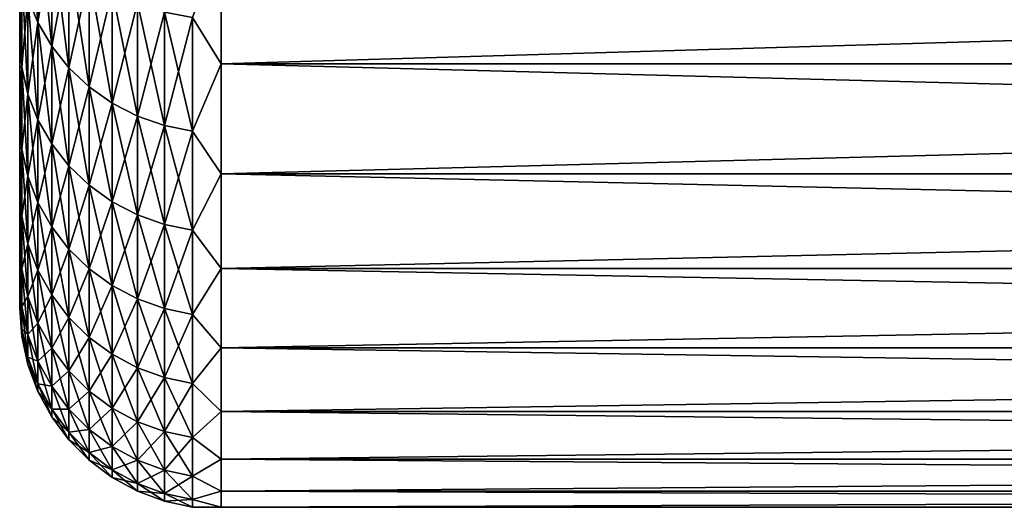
# Model space of a CAD drawing. Header units: metres. Extents: x -17 to 65, y -30 to 30.
# Tile 210 of 256: x 43 to 47.9, y -30 to -27.6. Entities that reach past the tile are written whole.
import ezdxf

# ---------------------------------------------------------------- set-up
doc = ezdxf.new("R2010")
doc.units = ezdxf.units.M
doc.layers.add('solid_508461', color=7, linetype='CONTINUOUS')

msp = doc.modelspace()

# ---------------------------------------------------------------- linework, layer by layer
at = {"layer": 'solid_508461'}
for points in [[(43.090488, -27.584612, -10.216218), (43.040546, -27.459135, -10.169747), (43.040546, -26.908802, -11.547477)], [(43.090488, -27.031765, -11.600244), (43.090488, -27.584612, -10.216218), (43.040546, -26.908802, -11.547477)], [(43.090488, -27.584612, 10.216218), (43.090488, -27.031765, 11.600244), (43.040546, -27.459135, 10.169747)], [(43.158978, -27.146935, 11.649667), (43.090488, -27.031765, 11.600244), (43.090488, -27.584612, 10.216218)], [(43.158978, -27.702137, -10.259745), (43.090488, -27.584612, -10.216218), (43.090488, -27.031765, -11.600244)], [(43.158978, -27.146935, -11.649667), (43.158978, -27.702137, -10.259745), (43.090488, -27.031765, -11.600244)], [(43.158978, -27.702137, 10.259745), (43.158978, -27.146935, 11.649667), (43.090488, -27.584612, 10.216218)], [(43.244625, -27.251963, 11.694738), (43.158978, -27.146935, 11.649667), (43.158978, -27.702137, 10.259745)], [(43.244625, -27.809313, -10.299438), (43.158978, -27.702137, -10.259745), (43.158978, -27.146935, -11.649667)], [(43.244625, -27.251963, -11.694738), (43.244625, -27.809313, -10.299438), (43.158978, -27.146935, -11.649667)], [(43.858959, -27.559547, -11.826734), (44, -27.171068, -12.717431), (44, -27.789719, -11.301836)], [(43.858959, -27.559547, 11.826734), (44, -27.789719, 11.301836), (44, -27.171068, 12.717431)], [(44, -27.171068, -12.717431), (65, -27.171055, -12.717461), (65, -27.78977, -11.301707)], [(44, -27.789719, 11.301836), (65, -27.78977, 11.301707), (65, -27.171055, 12.717461)], [(44, -27.171068, 12.717431), (44, -27.789719, 11.301836), (65, -27.171055, 12.717461)], [(44, -27.789719, -11.301836), (44, -27.171068, -12.717431), (65, -27.78977, -11.301707)], [(43.244625, -27.809313, 10.299438), (43.244625, -27.251963, 11.694738), (43.158978, -27.702137, 10.259745)], [(43.34568, -27.344707, 11.734538), (43.244625, -27.251963, 11.694738), (43.244625, -27.809313, 10.299438)], [(43.34568, -27.903955, -10.334491), (43.244625, -27.809313, -10.299438), (43.244625, -27.251963, -11.694738)], [(43.34568, -27.344707, -11.734538), (43.34568, -27.903955, -10.334491), (43.244625, -27.251963, -11.694738)], [(43.010178, -27.328268, 10.121279), (43, -27.336445, 9.68084), (43, -27.580488, 8.961954)], [(43.010178, -27.805826, 8.724134), (43.010178, -27.328268, 10.121279), (43, -27.580488, 8.961954)], [(43.010178, -27.328268, -10.121279), (43.010178, -27.805826, -8.724134), (43, -27.336441, -9.680852)], [(43.040546, -27.459135, 10.169747), (43.010178, -27.328268, 10.121279), (43.010178, -27.805826, 8.724134)], [(43.040546, -27.938982, -8.765912), (43.010178, -27.805826, -8.724134), (43.010178, -27.328268, -10.121279)], [(43.040546, -27.459135, -10.169747), (43.040546, -27.938982, -8.765912), (43.010178, -27.328268, -10.121279)], [(43, -27.336441, -9.680852), (43, -27.580484, -8.961966), (43, -27.336445, 9.68084)], [(43.010178, -27.805826, -8.724134), (43, -27.580484, -8.961966), (43, -27.336441, -9.680852)], [(43, -27.580484, -8.961966), (43, -27.580488, 8.961954), (43, -27.336445, 9.68084)], [(43.34568, -27.903955, 10.334491), (43.34568, -27.344707, 11.734538), (43.244625, -27.809313, 10.299438)], [(43.460079, -27.423279, 11.768255), (43.34568, -27.344707, 11.734538), (43.34568, -27.903955, 10.334491)], [(43.460079, -27.984133, -10.364185), (43.34568, -27.903955, -10.334491), (43.34568, -27.344707, -11.734538)], [(43.460079, -27.423279, -11.768255), (43.460079, -27.984133, -10.364185), (43.34568, -27.344707, -11.734538)], [(43.460079, -27.984133, 10.364185), (43.460079, -27.423279, 11.768255), (43.34568, -27.903955, 10.334491)], [(43.585495, -27.486071, 11.795202), (43.460079, -27.423279, 11.768255), (43.460079, -27.984133, 10.364185)], [(43.585495, -28.04821, -10.387917), (43.460079, -27.984133, -10.364185), (43.460079, -27.423279, -11.768255)], [(43.585495, -27.486071, -11.795202), (43.585495, -28.04821, -10.387917), (43.460079, -27.423279, -11.768255)], [(43.040546, -27.938982, 8.765912), (43.040546, -27.459135, 10.169747), (43.010178, -27.805826, 8.724134)], [(43.090488, -27.584612, 10.216218), (43.040546, -27.459135, 10.169747), (43.040546, -27.938982, 8.765912)], [(43.090488, -28.06665, -8.805968), (43.040546, -27.938982, -8.765912), (43.040546, -27.459135, -10.169747)], [(43.090488, -27.584612, -10.216218), (43.090488, -28.06665, -8.805968), (43.040546, -27.459135, -10.169747)], [(43.585495, -28.04821, 10.387917), (43.585495, -27.486071, 11.795202), (43.460079, -27.984133, 10.364185)], [(43.719364, -27.531805, 11.814828), (43.585495, -27.486071, 11.795202), (43.585495, -28.04821, 10.387917)], [(43.719364, -28.094879, -10.405201), (43.585495, -28.04821, -10.387917), (43.585495, -27.486071, -11.795202)], [(43.719364, -27.531805, -11.814828), (43.719364, -28.094879, -10.405201), (43.585495, -27.486071, -11.795202)], [(43.719364, -28.094879, 10.405201), (43.719364, -27.531805, 11.814828), (43.585495, -28.04821, 10.387917)], [(43.858959, -27.559547, 11.826734), (43.719364, -27.531805, 11.814828), (43.719364, -28.094879, 10.405201)], [(43.858959, -28.12319, -10.415686), (43.719364, -28.094879, -10.405201), (43.719364, -27.531805, -11.814828)], [(43.858959, -27.559547, -11.826734), (43.858959, -28.12319, -10.415686), (43.719364, -27.531805, -11.814828)], [(43.858959, -28.12319, 10.415686), (43.858959, -27.559547, 11.826734), (43.719364, -28.094879, 10.405201)], [(43.858959, -27.559547, -11.826734), (44, -27.789719, -11.301836), (43.858959, -28.12319, -10.415686)], [(43.858959, -28.12319, 10.415686), (44, -27.789719, 11.301836), (43.858959, -27.559547, 11.826734)], [(43, -27.580484, -8.961966), (43, -27.805662, -8.236814), (43, -27.580488, 8.961954)], [(43.010178, -27.805826, -8.724134), (43, -27.805662, -8.236814), (43, -27.580484, -8.961966)], [(43, -27.805662, -8.236814), (43, -27.805666, 8.236803), (43, -27.580488, 8.961954)], [(43.010178, -27.805826, 8.724134), (43, -27.580488, 8.961954), (43, -27.805666, 8.236803)], [(43.090488, -28.06665, 8.805968), (43.090488, -27.584612, 10.216218), (43.040546, -27.938982, 8.765912)], [(43.158978, -27.702137, 10.259745), (43.090488, -27.584612, 10.216218), (43.090488, -28.06665, 8.805968)], [(43.158978, -28.18623, -8.843487), (43.090488, -28.06665, -8.805968), (43.090488, -27.584612, -10.216218)], [(43.158978, -27.702137, -10.259745), (43.158978, -28.18623, -8.843487), (43.090488, -27.584612, -10.216218)], [(43.158978, -28.18623, 8.843487), (43.158978, -27.702137, 10.259745), (43.090488, -28.06665, 8.805968)], [(43.244625, -27.809313, 10.299438), (43.158978, -27.702137, 10.259745), (43.158978, -28.18623, 8.843487)], [(43.244625, -28.295279, -8.877701), (43.158978, -28.18623, -8.843487), (43.158978, -27.702137, -10.259745)], [(43.244625, -27.809313, -10.299438), (43.244625, -28.295279, -8.877701), (43.158978, -27.702137, -10.259745)], [(43, -27.805662, -8.236814), (43, -28.011744, -7.506138), (43, -27.805666, 8.236803)], [(43.010178, -28.212008, -7.304595), (43, -28.011744, -7.506138), (43, -27.805662, -8.236814)], [(43.010178, -27.805826, -8.724134), (43.010178, -28.212008, -7.304595), (43, -27.805662, -8.236814)], [(43, -28.011744, -7.506138), (43, -28.011745, 7.506127), (43, -27.805666, 8.236803)], [(43.010178, -27.805826, 8.724134), (43, -27.805666, 8.236803), (43, -28.011745, 7.506127)], [(43.010178, -28.212008, 7.304595), (43.010178, -27.805826, 8.724134), (43, -28.011745, 7.506127)], [(43.040546, -27.938982, 8.765912), (43.010178, -27.805826, 8.724134), (43.010178, -28.212008, 7.304595)], [(43.040546, -28.347109, -7.339575), (43.010178, -28.212008, -7.304595), (43.010178, -27.805826, -8.724134)], [(43.040546, -27.938982, -8.765912), (43.040546, -28.347109, -7.339575), (43.010178, -27.805826, -8.724134)], [(43.244625, -28.295279, 8.877701), (43.244625, -27.809313, 10.299438), (43.158978, -28.18623, 8.843487)], [(43.34568, -27.903955, 10.334491), (43.244625, -27.809313, 10.299438), (43.244625, -28.295279, 8.877701)], [(43.34568, -28.391575, -8.907914), (43.244625, -28.295279, -8.877701), (43.244625, -27.809313, -10.299438)], [(43.34568, -27.903955, -10.334491), (43.34568, -28.391575, -8.907914), (43.244625, -27.809313, -10.299438)], [(43.858959, -28.12319, -10.415686), (44, -27.789719, -11.301836), (44, -28.334677, -9.856271)], [(43.858959, -28.12319, 10.415686), (44, -28.334677, 9.856271), (44, -27.789719, 11.301836)], [(44, -27.789719, -11.301836), (65, -27.78977, -11.301707), (65, -28.334629, -9.856407)], [(44, -28.334677, -9.856271), (44, -27.789719, -11.301836), (65, -28.334629, -9.856407)], [(44, -27.789719, 11.301836), (44, -28.334677, 9.856271), (65, -27.78977, 11.301707)], [(44, -28.334677, 9.856271), (65, -28.334629, 9.856407), (65, -27.78977, 11.301707)], [(43.34568, -28.391575, 8.907914), (43.34568, -27.903955, 10.334491), (43.244625, -28.295279, 8.877701)], [(43.460079, -27.984133, 10.364185), (43.34568, -27.903955, 10.334491), (43.34568, -28.391575, 8.907914)], [(43.460079, -28.473154, -8.93351), (43.34568, -28.391575, -8.907914), (43.34568, -27.903955, -10.334491)], [(43.460079, -27.984133, -10.364185), (43.460079, -28.473154, -8.93351), (43.34568, -27.903955, -10.334491)], [(43.040546, -28.347109, 7.339575), (43.040546, -27.938982, 8.765912), (43.010178, -28.212008, 7.304595)], [(43.090488, -28.06665, 8.805968), (43.040546, -27.938982, 8.765912), (43.040546, -28.347109, 7.339575)], [(43.090488, -28.476643, -7.373113), (43.040546, -28.347109, -7.339575), (43.040546, -27.938982, -8.765912)], [(43.090488, -28.06665, -8.805968), (43.090488, -28.476643, -7.373113), (43.040546, -27.938982, -8.765912)], [(43, -28.011744, -7.506138), (43, -28.198645, -6.770261), (43, -28.011745, 7.506127)], [(43.010178, -28.212008, -7.304595), (43, -28.198645, -6.770261), (43, -28.011744, -7.506138)], [(43, -28.198645, -6.770261), (43, -28.198647, 6.77025), (43, -28.011745, 7.506127)], [(43.010178, -28.212008, 7.304595), (43, -28.011745, 7.506127), (43, -28.198647, 6.77025)], [(43.460079, -28.473154, 8.93351), (43.460079, -27.984133, 10.364185), (43.34568, -28.391575, 8.907914)], [(43.585495, -28.04821, 10.387917), (43.460079, -27.984133, 10.364185), (43.460079, -28.473154, 8.93351)], [(43.585495, -28.538349, -8.953965), (43.460079, -28.473154, -8.93351), (43.460079, -27.984133, -10.364185)], [(43.585495, -28.04821, -10.387917), (43.585495, -28.538349, -8.953965), (43.460079, -27.984133, -10.364185)], [(43.090488, -28.476643, 7.373113), (43.090488, -28.06665, 8.805968), (43.040546, -28.347109, 7.339575)], [(43.158978, -28.18623, 8.843487), (43.090488, -28.06665, 8.805968), (43.090488, -28.476643, 7.373113)], [(43.158978, -28.597967, -7.404527), (43.090488, -28.476643, -7.373113), (43.090488, -28.06665, -8.805968)], [(43.158978, -28.18623, -8.843487), (43.158978, -28.597967, -7.404527), (43.090488, -28.06665, -8.805968)], [(43.585495, -28.538349, 8.953965), (43.585495, -28.04821, 10.387917), (43.460079, -28.473154, 8.93351)], [(43.719364, -28.094879, 10.405201), (43.585495, -28.04821, 10.387917), (43.585495, -28.538349, 8.953965)], [(43.719364, -28.585835, -8.968863), (43.585495, -28.538349, -8.953965), (43.585495, -28.04821, -10.387917)], [(43.719364, -28.094879, -10.405201), (43.719364, -28.585835, -8.968863), (43.585495, -28.04821, -10.387917)], [(43.719364, -28.585835, 8.968863), (43.719364, -28.094879, 10.405201), (43.585495, -28.538349, 8.953965)], [(43.858959, -28.12319, 10.415686), (43.719364, -28.094879, 10.405201), (43.719364, -28.585835, 8.968863)], [(43.858959, -28.614639, -8.977901), (43.719364, -28.585835, -8.968863), (43.719364, -28.094879, -10.405201)], [(43.858959, -28.12319, -10.415686), (43.858959, -28.614639, -8.977901), (43.719364, -28.094879, -10.405201)], [(43.858959, -28.614639, 8.977901), (43.858959, -28.12319, 10.415686), (43.719364, -28.585835, 8.968863)], [(43.858959, -28.12319, -10.415686), (44, -28.334677, -9.856271), (43.858959, -28.614639, -8.977901)], [(43.858959, -28.614639, 8.977901), (44, -28.334677, 9.856271), (43.858959, -28.12319, 10.415686)], [(43, -28.198645, -6.770261), (43, -28.366219, -6.029717), (43, -28.198647, 6.77025)], [(43.010178, -28.545771, -5.866305), (43, -28.366219, -6.029717), (43, -28.198645, -6.770261)], [(43.010178, -28.212008, -7.304595), (43.010178, -28.545771, -5.866305), (43, -28.198645, -6.770261)], [(43, -28.366219, -6.029717), (43, -28.366222, 6.029706), (43, -28.198647, 6.77025)], [(43.010178, -28.212008, 7.304595), (43, -28.198647, 6.77025), (43, -28.366222, 6.029706)], [(43.010178, -28.545771, 5.866305), (43.010178, -28.212008, 7.304595), (43, -28.366222, 6.029706)], [(43.040546, -28.347109, 7.339575), (43.010178, -28.212008, 7.304595), (43.010178, -28.545771, 5.866305)], [(43.040546, -28.682468, -5.894397), (43.010178, -28.545771, -5.866305), (43.010178, -28.212008, -7.304595)], [(43.040546, -28.347109, -7.339575), (43.040546, -28.682468, -5.894397), (43.010178, -28.212008, -7.304595)], [(43.158978, -28.597967, 7.404527), (43.158978, -28.18623, 8.843487), (43.090488, -28.476643, 7.373113)], [(43.244625, -28.295279, 8.877701), (43.158978, -28.18623, 8.843487), (43.158978, -28.597967, 7.404527)], [(43.244625, -28.708611, -7.433174), (43.158978, -28.597967, -7.404527), (43.158978, -28.18623, -8.843487)], [(43.244625, -28.295279, -8.877701), (43.244625, -28.708611, -7.433174), (43.158978, -28.18623, -8.843487)], [(43.244625, -28.708611, 7.433174), (43.244625, -28.295279, 8.877701), (43.158978, -28.597967, 7.404527)], [(43.34568, -28.391575, 8.907914), (43.244625, -28.295279, 8.877701), (43.244625, -28.708611, 7.433174)], [(43.34568, -28.806313, -7.458471), (43.244625, -28.708611, -7.433174), (43.244625, -28.295279, -8.877701)], [(43.34568, -28.391575, -8.907914), (43.34568, -28.806313, -7.458471), (43.244625, -28.295279, -8.877701)], [(43.040546, -28.682468, 5.894397), (43.040546, -28.347109, 7.339575), (43.010178, -28.545771, 5.866305)], [(43.090488, -28.476643, 7.373113), (43.040546, -28.347109, 7.339575), (43.040546, -28.682468, 5.894397)], [(43.090488, -28.813534, -5.921332), (43.040546, -28.682468, -5.894397), (43.040546, -28.347109, -7.339575)], [(43.090488, -28.476643, -7.373113), (43.090488, -28.813534, -5.921332), (43.040546, -28.347109, -7.339575)], [(43.858959, -28.614639, -8.977901), (44, -28.334677, -9.856271), (44, -28.804497, -8.384569)], [(43.858959, -28.614639, 8.977901), (44, -28.804497, 8.384569), (44, -28.334677, 9.856271)], [(44, -28.334677, -9.856271), (65, -28.334629, -9.856407), (65, -28.804501, -8.384548)], [(44, -28.804497, 8.384569), (65, -28.804501, 8.384548), (65, -28.334629, 9.856407)], [(44, -28.334677, 9.856271), (44, -28.804497, 8.384569), (65, -28.334629, 9.856407)], [(44, -28.804497, -8.384569), (44, -28.334677, -9.856271), (65, -28.804501, -8.384548)], [(43, -28.366219, -6.029717), (43, -28.514336, -5.285132), (43, -28.366222, 6.029706)], [(43.010178, -28.545771, -5.866305), (43, -28.514336, -5.285132), (43, -28.366219, -6.029717)], [(43, -28.514336, -5.285132), (43, -28.514338, 5.285121), (43, -28.366222, 6.029706)], [(43.010178, -28.545771, 5.866305), (43, -28.366222, 6.029706), (43, -28.514338, 5.285121)], [(43.34568, -28.806313, 7.458471), (43.34568, -28.391575, 8.907914), (43.244625, -28.708611, 7.433174)], [(43.460079, -28.473154, 8.93351), (43.34568, -28.391575, 8.907914), (43.34568, -28.806313, 7.458471)], [(43.460079, -28.889082, -7.479902), (43.34568, -28.806313, -7.458471), (43.34568, -28.391575, -8.907914)], [(43.460079, -28.473154, -8.93351), (43.460079, -28.889082, -7.479902), (43.34568, -28.391575, -8.907914)], [(43.090488, -28.813534, 5.921332), (43.090488, -28.476643, 7.373113), (43.040546, -28.682468, 5.894397)], [(43.158978, -28.597967, 7.404527), (43.090488, -28.476643, 7.373113), (43.090488, -28.813534, 5.921332)], [(43.158978, -28.936295, -5.94656), (43.090488, -28.813534, -5.921332), (43.090488, -28.476643, -7.373113)], [(43.158978, -28.597967, -7.404527), (43.158978, -28.936295, -5.94656), (43.090488, -28.476643, -7.373113)], [(43.460079, -28.889082, 7.479902), (43.460079, -28.473154, 8.93351), (43.34568, -28.806313, 7.458471)], [(43.585495, -28.538349, 8.953965), (43.460079, -28.473154, 8.93351), (43.460079, -28.889082, 7.479902)], [(43.585495, -28.955233, -7.497029), (43.460079, -28.889082, -7.479902), (43.460079, -28.473154, -8.93351)], [(43.585495, -28.538349, -8.953965), (43.585495, -28.955233, -7.497029), (43.460079, -28.473154, -8.93351)], [(43, -28.514336, -5.285132), (43, -28.642931, -4.536796), (43, -28.514338, 5.285121)], [(43.010178, -28.806255, -4.412956), (43, -28.642931, -4.536796), (43, -28.514336, -5.285132)], [(43.010178, -28.545771, -5.866305), (43.010178, -28.806255, -4.412956), (43, -28.514336, -5.285132)], [(43, -28.642931, -4.536796), (43, -28.642933, 4.536784), (43, -28.514338, 5.285121)], [(43.010178, -28.545771, 5.866305), (43, -28.514338, 5.285121), (43, -28.642933, 4.536784)], [(43.010178, -28.806255, 4.412956), (43.010178, -28.545771, 5.866305), (43, -28.642933, 4.536784)], [(43.040546, -28.682468, 5.894397), (43.010178, -28.545771, 5.866305), (43.010178, -28.806255, 4.412956)], [(43.040546, -28.944201, -4.434088), (43.010178, -28.806255, -4.412956), (43.010178, -28.545771, -5.866305)], [(43.040546, -28.682468, -5.894397), (43.040546, -28.944201, -4.434088), (43.010178, -28.545771, -5.866305)], [(43.585495, -28.955233, 7.497029), (43.585495, -28.538349, 8.953965), (43.460079, -28.889082, 7.479902)], [(43.719364, -28.585835, 8.968863), (43.585495, -28.538349, 8.953965), (43.585495, -28.955233, 7.497029)], [(43.719364, -29.00341, -7.509503), (43.585495, -28.955233, -7.497029), (43.585495, -28.538349, -8.953965)], [(43.719364, -28.585835, -8.968863), (43.719364, -29.00341, -7.509503), (43.585495, -28.538349, -8.953965)], [(43.158978, -28.936295, 5.94656), (43.158978, -28.597967, 7.404527), (43.090488, -28.813534, 5.921332)], [(43.244625, -28.708611, 7.433174), (43.158978, -28.597967, 7.404527), (43.158978, -28.936295, 5.94656)], [(43.244625, -29.048246, -5.969566), (43.158978, -28.936295, -5.94656), (43.158978, -28.597967, -7.404527)], [(43.244625, -28.708611, -7.433174), (43.244625, -29.048246, -5.969566), (43.158978, -28.597967, -7.404527)], [(43.719364, -29.00341, 7.509503), (43.719364, -28.585835, 8.968863), (43.585495, -28.955233, 7.497029)], [(43.858959, -28.614639, 8.977901), (43.719364, -28.585835, 8.968863), (43.719364, -29.00341, 7.509503)], [(43.858959, -29.032637, -7.51707), (43.719364, -29.00341, -7.509503), (43.719364, -28.585835, -8.968863)], [(43.858959, -28.614639, -8.977901), (43.858959, -29.032637, -7.51707), (43.719364, -28.585835, -8.968863)], [(43, -28.642931, -4.536796), (43, -28.751873, -3.785461), (43, -28.642933, 4.536784)], [(43.010178, -28.806255, -4.412956), (43, -28.751873, -3.785461), (43, -28.642931, -4.536796)], [(43, -28.751873, -3.785461), (43, -28.751873, 3.785449), (43, -28.642933, 4.536784)], [(43.010178, -28.806255, 4.412956), (43, -28.642933, 4.536784), (43, -28.751873, 3.785449)], [(43.858959, -29.032637, 7.51707), (43.858959, -28.614639, 8.977901), (43.719364, -29.00341, 7.509503)], [(43.858959, -28.614639, -8.977901), (44, -28.804497, -8.384569), (43.858959, -29.032637, -7.51707)], [(43.858959, -29.032637, 7.51707), (44, -28.804497, 8.384569), (43.858959, -28.614639, 8.977901)], [(43.040546, -28.944201, 4.434088), (43.040546, -28.682468, 5.894397), (43.010178, -28.806255, 4.412956)], [(43.090488, -28.813534, 5.921332), (43.040546, -28.682468, 5.894397), (43.040546, -28.944201, 4.434088)], [(43.090488, -29.076464, -4.45435), (43.040546, -28.944201, -4.434088), (43.040546, -28.682468, -5.894397)], [(43.090488, -28.813534, -5.921332), (43.090488, -29.076464, -4.45435), (43.040546, -28.682468, -5.894397)], [(43, -28.841116, -3.031502), (43, -28.841118, 3.031491), (43, -28.751873, 3.785449)], [(43.010178, -28.806255, 4.412956), (43, -28.751873, 3.785449), (43, -28.841118, 3.031491)], [(43, -28.751873, -3.785461), (43, -28.841116, -3.031502), (43, -28.751873, 3.785449)], [(43.010178, -28.992796, -2.948279), (43, -28.841116, -3.031502), (43, -28.751873, -3.785461)], [(43.010178, -28.806255, -4.412956), (43.010178, -28.992796, -2.948279), (43, -28.751873, -3.785461)], [(43.244625, -29.048246, 5.969566), (43.244625, -28.708611, 7.433174), (43.158978, -28.936295, 5.94656)], [(43.34568, -28.806313, 7.458471), (43.244625, -28.708611, 7.433174), (43.244625, -29.048246, 5.969566)], [(43.34568, -29.147106, -5.989882), (43.244625, -29.048246, -5.969566), (43.244625, -28.708611, -7.433174)], [(43.34568, -28.806313, -7.458471), (43.34568, -29.147106, -5.989882), (43.244625, -28.708611, -7.433174)], [(43.010178, -28.992796, 2.948279), (43.010178, -28.806255, 4.412956), (43, -28.841118, 3.031491)], [(43, -28.841116, -3.031502), (43, -28.910593, -2.275403), (43, -28.841118, 3.031491)], [(43.010178, -28.992796, -2.948279), (43, -28.910593, -2.275403), (43, -28.841116, -3.031502)], [(43, -28.910593, -2.275403), (43, -28.910595, 2.275392), (43, -28.841118, 3.031491)], [(43.010178, -28.992796, 2.948279), (43, -28.841118, 3.031491), (43, -28.910595, 2.275392)], [(43.040546, -28.944201, 4.434088), (43.010178, -28.806255, 4.412956), (43.010178, -28.992796, 2.948279)], [(43.040546, -29.131634, -2.962398), (43.010178, -28.992796, -2.948279), (43.010178, -28.806255, -4.412956)], [(43.040546, -28.944201, -4.434088), (43.040546, -29.131634, -2.962398), (43.010178, -28.806255, -4.412956)], [(43.090488, -29.076464, 4.45435), (43.090488, -28.813534, 5.921332), (43.040546, -28.944201, 4.434088)], [(43.158978, -28.936295, 5.94656), (43.090488, -28.813534, 5.921332), (43.090488, -29.076464, 4.45435)], [(43.158978, -29.200344, -4.473328), (43.090488, -29.076464, -4.45435), (43.090488, -28.813534, -5.921332)], [(43.158978, -28.936295, -5.94656), (43.158978, -29.200344, -4.473328), (43.090488, -28.813534, -5.921332)], [(43.34568, -29.147106, 5.989882), (43.34568, -28.806313, 7.458471), (43.244625, -29.048246, 5.969566)], [(43.460079, -28.889082, 7.479902), (43.34568, -28.806313, 7.458471), (43.34568, -29.147106, 5.989882)], [(43.460079, -29.230854, -6.007093), (43.34568, -29.147106, -5.989882), (43.34568, -28.806313, -7.458471)], [(43.460079, -28.889082, -7.479902), (43.460079, -29.230854, -6.007093), (43.34568, -28.806313, -7.458471)], [(43.858959, -29.032637, -7.51707), (44, -28.804497, -8.384569), (44, -29.197931, -6.890632)], [(43.858959, -29.032637, 7.51707), (44, -29.197931, 6.890632), (44, -28.804497, 8.384569)], [(44, -28.804497, -8.384569), (65, -28.804501, -8.384548), (65, -29.197924, -6.890662)], [(44, -29.197931, -6.890632), (44, -28.804497, -8.384569), (65, -29.197924, -6.890662)], [(44, -28.804497, 8.384569), (44, -29.197931, 6.890632), (65, -28.804501, 8.384548)], [(44, -29.197931, 6.890632), (65, -29.197924, 6.890662), (65, -28.804501, 8.384548)], [(43.460079, -29.230854, 6.007093), (43.460079, -28.889082, 7.479902), (43.34568, -29.147106, 5.989882)], [(43.585495, -28.955233, 7.497029), (43.460079, -28.889082, 7.479902), (43.460079, -29.230854, 6.007093)], [(43.585495, -29.297787, -6.020848), (43.460079, -29.230854, -6.007093), (43.460079, -28.889082, -7.479902)], [(43.585495, -28.955233, -7.497029), (43.585495, -29.297787, -6.020848), (43.460079, -28.889082, -7.479902)], [(43, -28.910593, -2.275403), (43, -28.960249, -1.517858), (43, -28.910595, 2.275392)], [(43.010178, -29.104912, -1.476034), (43, -28.960249, -1.517858), (43, -28.910593, -2.275403)], [(43.010178, -28.992796, -2.948279), (43.010178, -29.104912, -1.476034), (43, -28.910593, -2.275403)], [(43, -28.960249, -1.517858), (43, -28.960249, 1.517846), (43, -28.910595, 2.275392)], [(43.010178, -28.992796, 2.948279), (43, -28.910595, 2.275392), (43, -28.960249, 1.517846)], [(43.040546, -29.131634, 2.962398), (43.040546, -28.944201, 4.434088), (43.010178, -28.992796, 2.948279)], [(43.090488, -29.076464, 4.45435), (43.040546, -28.944201, 4.434088), (43.040546, -29.131634, 2.962398)], [(43.090488, -29.264753, -2.975935), (43.040546, -29.131634, -2.962398), (43.040546, -28.944201, -4.434088)], [(43.090488, -29.076464, -4.45435), (43.090488, -29.264753, -2.975935), (43.040546, -28.944201, -4.434088)], [(43.158978, -29.200344, 4.473328), (43.158978, -28.936295, 5.94656), (43.090488, -29.076464, 4.45435)], [(43.244625, -29.048246, 5.969566), (43.158978, -28.936295, 5.94656), (43.158978, -29.200344, 4.473328)], [(43.244625, -29.313316, -4.490635), (43.158978, -29.200344, -4.473328), (43.158978, -28.936295, -5.94656)], [(43.244625, -29.048246, -5.969566), (43.244625, -29.313316, -4.490635), (43.158978, -28.936295, -5.94656)], [(43, -28.990061, -0.759146), (43, -28.990063, 0.759134), (43, -28.960249, 1.517846)], [(43.010178, -29.104912, 1.476034), (43, -28.960249, 1.517846), (43, -28.990063, 0.759134)], [(43, -28.960249, -1.517858), (43, -28.990061, -0.759146), (43, -28.960249, 1.517846)], [(43.010178, -29.104912, 1.476034), (43.010178, -28.992796, 2.948279), (43, -28.960249, 1.517846)], [(43.010178, -29.104912, -1.476034), (43, -28.990061, -0.759146), (43, -28.960249, -1.517858)], [(43, -28.990061, -0.759146), (43, -28.999998, -0.000006), (43, -28.990063, 0.759134)], [(43.010178, -29.142315), (43, -28.999998, -0.000006), (43, -28.990061, -0.759146)], [(43.010178, -29.104912, -1.476034), (43.010178, -29.142315), (43, -28.990061, -0.759146)], [(43.010178, -29.104912, 1.476034), (43, -28.990063, 0.759134), (43, -28.999998, -0.000006)], [(43.040546, -29.131634, 2.962398), (43.010178, -28.992796, 2.948279), (43.010178, -29.104912, 1.476034)], [(43.040546, -29.244286, -1.483102), (43.010178, -29.104912, -1.476034), (43.010178, -28.992796, -2.948279)], [(43.040546, -29.131634, -2.962398), (43.040546, -29.244286, -1.483102), (43.010178, -28.992796, -2.948279)], [(43.585495, -29.297787, 6.020848), (43.585495, -28.955233, 7.497029), (43.460079, -29.230854, 6.007093)], [(43.719364, -29.00341, 7.509503), (43.585495, -28.955233, 7.497029), (43.585495, -29.297787, 6.020848)], [(43.719364, -29.346535, -6.030866), (43.585495, -29.297787, -6.020848), (43.585495, -28.955233, -7.497029)], [(43.719364, -29.00341, -7.509503), (43.719364, -29.346535, -6.030866), (43.585495, -28.955233, -7.497029)], [(43.010178, -29.142315), (43.010178, -29.104912, 1.476034), (43, -28.999998, -0.000006)], [(43.719364, -29.346535, 6.030866), (43.719364, -29.00341, 7.509503), (43.585495, -29.297787, 6.020848)], [(43.858959, -29.032637, 7.51707), (43.719364, -29.00341, 7.509503), (43.719364, -29.346535, 6.030866)], [(43.858959, -29.376106, -6.036943), (43.719364, -29.346535, -6.030866), (43.719364, -29.00341, -7.509503)], [(43.858959, -29.032637, -7.51707), (43.858959, -29.376106, -6.036943), (43.719364, -29.00341, -7.509503)], [(43.858959, -29.376106, 6.036943), (43.858959, -29.032637, 7.51707), (43.719364, -29.346535, 6.030866)], [(43.858959, -29.032637, -7.51707), (44, -29.197931, -6.890632), (43.858959, -29.376106, -6.036943)], [(43.858959, -29.376106, 6.036943), (44, -29.197931, 6.890632), (43.858959, -29.032637, 7.51707)], [(43.090488, -29.264753, 2.975935), (43.090488, -29.076464, 4.45435), (43.040546, -29.131634, 2.962398)], [(43.158978, -29.200344, 4.473328), (43.090488, -29.076464, 4.45435), (43.090488, -29.264753, 2.975935)], [(43.158978, -29.389437, -2.988614), (43.090488, -29.264753, -2.975935), (43.090488, -29.076464, -4.45435)], [(43.158978, -29.200344, -4.473328), (43.158978, -29.389437, -2.988614), (43.090488, -29.076464, -4.45435)], [(43.244625, -29.313316, 4.490635), (43.244625, -29.048246, 5.969566), (43.158978, -29.200344, 4.473328)], [(43.34568, -29.147106, 5.989882), (43.244625, -29.048246, 5.969566), (43.244625, -29.313316, 4.490635)], [(43.34568, -29.413078, -4.505918), (43.244625, -29.313316, -4.490635), (43.244625, -29.048246, -5.969566)], [(43.34568, -29.147106, -5.989882), (43.34568, -29.413078, -4.505918), (43.244625, -29.048246, -5.969566)], [(43.040546, -29.244286, 1.483102), (43.010178, -29.104912, 1.476034), (43.010178, -29.142315)], [(43.040546, -29.244286, 1.483102), (43.040546, -29.131634, 2.962398), (43.010178, -29.104912, 1.476034)], [(43.040546, -29.28187), (43.010178, -29.142315), (43.010178, -29.104912, -1.476034)], [(43.040546, -29.244286, -1.483102), (43.040546, -29.28187), (43.010178, -29.104912, -1.476034)], [(43.040546, -29.28187), (43.040546, -29.244286, 1.483102), (43.010178, -29.142315)], [(43.090488, -29.264753, 2.975935), (43.040546, -29.131634, 2.962398), (43.040546, -29.244286, 1.483102)], [(43.090488, -29.37792, -1.489879), (43.040546, -29.244286, -1.483102), (43.040546, -29.131634, -2.962398)], [(43.090488, -29.264753, -2.975935), (43.090488, -29.37792, -1.489879), (43.040546, -29.131634, -2.962398)], [(43.34568, -29.413078, 4.505918), (43.34568, -29.147106, 5.989882), (43.244625, -29.313316, 4.490635)], [(43.460079, -29.230854, 6.007093), (43.34568, -29.147106, 5.989882), (43.34568, -29.413078, 4.505918)], [(43.460079, -29.497591, -4.518865), (43.34568, -29.413078, -4.505918), (43.34568, -29.147106, -5.989882)], [(43.460079, -29.230854, -6.007093), (43.460079, -29.497591, -4.518865), (43.34568, -29.147106, -5.989882)], [(43.158978, -29.389437, 2.988614), (43.158978, -29.200344, 4.473328), (43.090488, -29.264753, 2.975935)], [(43.244625, -29.313316, 4.490635), (43.158978, -29.200344, 4.473328), (43.158978, -29.389437, 2.988614)], [(43.244625, -29.503141, -3.000176), (43.158978, -29.389437, -2.988614), (43.158978, -29.200344, -4.473328)], [(43.244625, -29.313316, -4.490635), (43.244625, -29.503141, -3.000176), (43.158978, -29.200344, -4.473328)], [(43.460079, -29.497591, 4.518865), (43.460079, -29.230854, 6.007093), (43.34568, -29.413078, 4.505918)], [(43.585495, -29.297787, 6.020848), (43.460079, -29.230854, 6.007093), (43.460079, -29.497591, 4.518865)], [(43.585495, -29.565134, -4.529212), (43.460079, -29.497591, -4.518865), (43.460079, -29.230854, -6.007093)], [(43.585495, -29.297787, -6.020848), (43.585495, -29.565134, -4.529212), (43.460079, -29.230854, -6.007093)], [(43.858959, -29.376106, -6.036943), (44, -29.197931, -6.890632), (44, -29.513939, -5.378423)], [(43.858959, -29.376106, 6.036943), (44, -29.513939, 5.378423), (44, -29.197931, 6.890632)], [(44, -29.197931, -6.890632), (65, -29.197924, -6.890662), (65, -29.51396, -5.378287)], [(44, -29.513939, 5.378423), (65, -29.51396, 5.378287), (65, -29.197924, 6.890662)], [(44, -29.197931, 6.890632), (44, -29.513939, 5.378423), (65, -29.197924, 6.890662)], [(44, -29.513939, -5.378423), (44, -29.197931, -6.890632), (65, -29.51396, -5.378287)], [(43.090488, -29.37792, 1.489879), (43.040546, -29.244286, 1.483102), (43.040546, -29.28187)], [(43.090488, -29.37792, 1.489879), (43.090488, -29.264753, 2.975935), (43.040546, -29.244286, 1.483102)], [(43.090488, -29.415674), (43.040546, -29.28187), (43.040546, -29.244286, -1.483102)], [(43.090488, -29.37792, -1.489879), (43.090488, -29.415674), (43.040546, -29.244286, -1.483102)], [(43.090488, -29.415674), (43.090488, -29.37792, 1.489879), (43.040546, -29.28187)], [(43.158978, -29.389437, 2.988614), (43.090488, -29.264753, 2.975935), (43.090488, -29.37792, 1.489879)], [(43.158978, -29.503086, -1.496227), (43.090488, -29.37792, -1.489879), (43.090488, -29.264753, -2.975935)], [(43.158978, -29.389437, -2.988614), (43.158978, -29.503086, -1.496227), (43.090488, -29.264753, -2.975935)], [(43.244625, -29.503141, 3.000176), (43.244625, -29.313316, 4.490635), (43.158978, -29.389437, 2.988614)], [(43.34568, -29.413078, 4.505918), (43.244625, -29.313316, 4.490635), (43.244625, -29.503141, 3.000176)], [(43.34568, -29.603548, -3.010386), (43.244625, -29.503141, -3.000176), (43.244625, -29.313316, -4.490635)], [(43.34568, -29.413078, -4.505918), (43.34568, -29.603548, -3.010386), (43.244625, -29.313316, -4.490635)], [(43.585495, -29.565134, 4.529212), (43.585495, -29.297787, 6.020848), (43.460079, -29.497591, 4.518865)], [(43.719364, -29.346535, 6.030866), (43.585495, -29.297787, 6.020848), (43.585495, -29.565134, 4.529212)], [(43.719364, -29.614326, -4.536748), (43.585495, -29.565134, -4.529212), (43.585495, -29.297787, -6.020848)], [(43.719364, -29.346535, -6.030866), (43.719364, -29.614326, -4.536748), (43.585495, -29.297787, -6.020848)], [(43.158978, -29.503086, 1.496227), (43.090488, -29.37792, 1.489879), (43.090488, -29.415674)], [(43.158978, -29.503086, 1.496227), (43.158978, -29.389437, 2.988614), (43.090488, -29.37792, 1.489879)], [(43.158978, -29.541), (43.090488, -29.415674), (43.090488, -29.37792, -1.489879)], [(43.158978, -29.503086, -1.496227), (43.158978, -29.541), (43.090488, -29.37792, -1.489879)], [(43.719364, -29.614326, 4.536748), (43.719364, -29.346535, 6.030866), (43.585495, -29.565134, 4.529212)], [(43.858959, -29.376106, 6.036943), (43.719364, -29.346535, 6.030866), (43.719364, -29.614326, 4.536748)], [(43.858959, -29.644169, -4.541319), (43.719364, -29.614326, -4.536748), (43.719364, -29.346535, -6.030866)], [(43.858959, -29.376106, -6.036943), (43.858959, -29.644169, -4.541319), (43.719364, -29.346535, -6.030866)], [(43.858959, -29.644169, 4.541319), (43.858959, -29.376106, 6.036943), (43.719364, -29.614326, 4.536748)], [(43.858959, -29.376106, -6.036943), (44, -29.513939, -5.378423), (43.858959, -29.644169, -4.541319)], [(43.858959, -29.644169, 4.541319), (44, -29.513939, 5.378423), (43.858959, -29.376106, 6.036943)], [(43.158978, -29.541), (43.158978, -29.503086, 1.496227), (43.090488, -29.415674)], [(43.244625, -29.503141, 3.000176), (43.158978, -29.389437, 2.988614), (43.158978, -29.503086, 1.496227)], [(43.244625, -29.617229, -1.502016), (43.158978, -29.503086, -1.496227), (43.158978, -29.389437, -2.988614)], [(43.244625, -29.503141, -3.000176), (43.244625, -29.617229, -1.502016), (43.158978, -29.389437, -2.988614)], [(43.34568, -29.603548, 3.010386), (43.34568, -29.413078, 4.505918), (43.244625, -29.503141, 3.000176)], [(43.460079, -29.497591, 4.518865), (43.34568, -29.413078, 4.505918), (43.34568, -29.603548, 3.010386)], [(43.460079, -29.688608, -3.019036), (43.34568, -29.603548, -3.010386), (43.34568, -29.413078, -4.505918)], [(43.460079, -29.497591, -4.518865), (43.460079, -29.688608, -3.019036), (43.34568, -29.413078, -4.505918)], [(43.244625, -29.617229, 1.502016), (43.158978, -29.503086, 1.496227), (43.158978, -29.541)], [(43.244625, -29.617229, 1.502016), (43.244625, -29.503141, 3.000176), (43.158978, -29.503086, 1.496227)], [(43.244625, -29.655293), (43.158978, -29.541), (43.158978, -29.503086, -1.496227)], [(43.244625, -29.617229, -1.502016), (43.244625, -29.655293), (43.158978, -29.503086, -1.496227)], [(43.34568, -29.603548, 3.010386), (43.244625, -29.503141, 3.000176), (43.244625, -29.617229, 1.502016)], [(43.34568, -29.718025, -1.507128), (43.244625, -29.617229, -1.502016), (43.244625, -29.503141, -3.000176)], [(43.34568, -29.603548, -3.010386), (43.34568, -29.718025, -1.507128), (43.244625, -29.503141, -3.000176)], [(43.460079, -29.688608, 3.019036), (43.460079, -29.497591, 4.518865), (43.34568, -29.603548, 3.010386)], [(43.585495, -29.565134, 4.529212), (43.460079, -29.497591, 4.518865), (43.460079, -29.688608, 3.019036)], [(43.585495, -29.756588, -3.025949), (43.460079, -29.688608, -3.019036), (43.460079, -29.497591, -4.518865)], [(43.585495, -29.565134, -4.529212), (43.585495, -29.756588, -3.025949), (43.460079, -29.497591, -4.518865)], [(43.858959, -29.644169, -4.541319), (44, -29.513939, -5.378423), (44, -29.75168, -3.85195)], [(43.858959, -29.644169, 4.541319), (44, -29.75168, 3.85195), (44, -29.513939, 5.378423)], [(44, -29.513939, -5.378423), (65, -29.51396, -5.378287), (65, -29.751667, -3.85206)], [(44, -29.75168, -3.85195), (44, -29.513939, -5.378423), (65, -29.751667, -3.85206)], [(44, -29.513939, 5.378423), (44, -29.75168, 3.85195), (65, -29.51396, 5.378287)], [(44, -29.75168, 3.85195), (65, -29.751667, 3.85206), (65, -29.51396, 5.378287)], [(43.244625, -29.655293), (43.244625, -29.617229, 1.502016), (43.158978, -29.541)], [(43.585495, -29.756588, 3.025949), (43.585495, -29.565134, 4.529212), (43.460079, -29.688608, 3.019036)], [(43.719364, -29.614326, 4.536748), (43.585495, -29.565134, 4.529212), (43.585495, -29.756588, 3.025949)], [(43.719364, -29.806101, -3.030984), (43.585495, -29.756588, -3.025949), (43.585495, -29.565134, -4.529212)], [(43.719364, -29.614326, -4.536748), (43.719364, -29.806101, -3.030984), (43.585495, -29.565134, -4.529212)], [(43.34568, -29.718025, 1.507128), (43.34568, -29.603548, 3.010386), (43.244625, -29.617229, 1.502016)], [(43.34568, -29.718025, 1.507128), (43.244625, -29.617229, 1.502016), (43.244625, -29.655293)], [(43.34568, -29.756216), (43.244625, -29.655293), (43.244625, -29.617229, -1.502016)], [(43.34568, -29.718025, -1.507128), (43.34568, -29.756216), (43.244625, -29.617229, -1.502016)], [(43.460079, -29.688608, 3.019036), (43.34568, -29.603548, 3.010386), (43.34568, -29.718025, 1.507128)], [(43.460079, -29.803415, -1.511458), (43.34568, -29.718025, -1.507128), (43.34568, -29.603548, -3.010386)], [(43.460079, -29.688608, -3.019036), (43.460079, -29.803415, -1.511458), (43.34568, -29.603548, -3.010386)], [(43.719364, -29.806101, 3.030984), (43.719364, -29.614326, 4.536748), (43.585495, -29.756588, 3.025949)], [(43.858959, -29.644169, 4.541319), (43.719364, -29.614326, 4.536748), (43.719364, -29.806101, 3.030984)], [(43.858959, -29.836134, -3.034038), (43.719364, -29.806101, -3.030984), (43.719364, -29.614326, -4.536748)], [(43.858959, -29.644169, -4.541319), (43.858959, -29.836134, -3.034038), (43.719364, -29.614326, -4.536748)], [(43.34568, -29.756216), (43.34568, -29.718025, 1.507128), (43.244625, -29.655293)], [(43.858959, -29.836134, 3.034038), (43.858959, -29.644169, 4.541319), (43.719364, -29.806101, 3.030984)], [(43.858959, -29.644169, -4.541319), (44, -29.75168, -3.85195), (43.858959, -29.836134, -3.034038)], [(43.858959, -29.836134, 3.034038), (44, -29.75168, 3.85195), (43.858959, -29.644169, 4.541319)], [(43.460079, -29.803415, 1.511458), (43.460079, -29.688608, 3.019036), (43.34568, -29.718025, 1.507128)], [(43.460079, -29.803415, 1.511458), (43.34568, -29.718025, 1.507128), (43.34568, -29.756216)], [(43.460079, -29.841717), (43.34568, -29.756216), (43.34568, -29.718025, -1.507128)], [(43.460079, -29.803415, -1.511458), (43.460079, -29.841717), (43.34568, -29.718025, -1.507128)], [(43.585495, -29.756588, 3.025949), (43.460079, -29.688608, 3.019036), (43.460079, -29.803415, 1.511458)], [(43.585495, -29.871658, -1.514919), (43.460079, -29.803415, -1.511458), (43.460079, -29.688608, -3.019036)], [(43.585495, -29.756588, -3.025949), (43.585495, -29.871658, -1.514919), (43.460079, -29.688608, -3.019036)], [(43.460079, -29.841717), (43.460079, -29.803415, 1.511458), (43.34568, -29.756216)], [(43.585495, -29.871658, 1.514919), (43.585495, -29.756588, 3.025949), (43.460079, -29.803415, 1.511458)], [(43.719364, -29.806101, 3.030984), (43.585495, -29.756588, 3.025949), (43.585495, -29.871658, 1.514919)], [(43.719364, -29.921362, -1.51744), (43.585495, -29.871658, -1.514919), (43.585495, -29.756588, -3.025949)], [(43.719364, -29.806101, -3.030984), (43.719364, -29.921362, -1.51744), (43.585495, -29.756588, -3.025949)], [(43.858959, -29.836134, -3.034038), (44, -29.75168, -3.85195), (44, -29.910526, -2.315264)], [(43.858959, -29.836134, 3.034038), (44, -29.910526, 2.315264), (44, -29.75168, 3.85195)], [(44, -29.75168, -3.85195), (65, -29.751667, -3.85206), (65, -29.91053, -2.315217)], [(44, -29.910526, 2.315264), (65, -29.91053, 2.315217), (65, -29.751667, 3.85206)], [(44, -29.75168, 3.85195), (44, -29.910526, 2.315264), (65, -29.751667, 3.85206)], [(44, -29.910526, -2.315264), (44, -29.75168, -3.85195), (65, -29.91053, -2.315217)], [(43.585495, -29.871658, 1.514919), (43.460079, -29.803415, 1.511458), (43.460079, -29.841717)], [(43.585495, -29.910048), (43.460079, -29.841717), (43.460079, -29.803415, -1.511458)], [(43.585495, -29.871658, -1.514919), (43.585495, -29.910048), (43.460079, -29.803415, -1.511458)], [(43.719364, -29.921362, 1.51744), (43.719364, -29.806101, 3.030984), (43.585495, -29.871658, 1.514919)], [(43.858959, -29.836134, 3.034038), (43.719364, -29.806101, 3.030984), (43.719364, -29.921362, 1.51744)], [(43.858959, -29.951511, -1.518969), (43.719364, -29.921362, -1.51744), (43.719364, -29.806101, -3.030984)], [(43.858959, -29.836134, -3.034038), (43.858959, -29.951511, -1.518969), (43.719364, -29.806101, -3.030984)], [(43.585495, -29.910048), (43.585495, -29.871658, 1.514919), (43.460079, -29.841717)], [(43.719364, -29.921362, 1.51744), (43.585495, -29.871658, 1.514919), (43.585495, -29.910048)], [(43.719364, -29.959814), (43.585495, -29.910048), (43.585495, -29.871658, -1.514919)], [(43.719364, -29.921362, -1.51744), (43.719364, -29.959814), (43.585495, -29.871658, -1.514919)], [(43.858959, -29.951511, 1.518969), (43.858959, -29.836134, 3.034038), (43.719364, -29.921362, 1.51744)], [(43.858959, -29.836134, -3.034038), (44, -29.910526, -2.315264), (43.858959, -29.951511, -1.518969)], [(43.858959, -29.951511, 1.518969), (44, -29.910526, 2.315264), (43.858959, -29.836134, 3.034038)], [(43.719364, -29.959814), (43.719364, -29.921362, 1.51744), (43.585495, -29.910048)], [(43.858959, -29.951511, 1.518969), (43.719364, -29.921362, 1.51744), (43.719364, -29.959814)], [(43.858959, -29.990004), (43.719364, -29.959814), (43.719364, -29.921362, -1.51744)], [(43.858959, -29.951511, -1.518969), (43.858959, -29.990004), (43.719364, -29.921362, -1.51744)], [(43.858959, -29.951511, -1.518969), (44, -29.910526, -2.315264), (44, -29.990053, -0.772437)], [(43.858959, -29.951511, 1.518969), (44, -29.990053, 0.772437), (44, -29.910526, 2.315264)], [(44, -29.910526, -2.315264), (65, -29.91053, -2.315217), (65, -29.990049, -0.772525)], [(44, -29.990053, -0.772437), (44, -29.910526, -2.315264), (65, -29.990049, -0.772525)], [(44, -29.910526, 2.315264), (44, -29.990053, 0.772437), (65, -29.91053, 2.315217)], [(44, -29.990053, 0.772437), (65, -29.990049, 0.772525), (65, -29.91053, 2.315217)], [(43.858959, -29.990004), (43.858959, -29.951511, 1.518969), (43.719364, -29.959814)], [(43.858959, -29.951511, -1.518969), (44, -29.990053, -0.772437), (43.858959, -29.990004)], [(43.858959, -29.990004), (44, -29.990053, 0.772437), (43.858959, -29.951511, 1.518969)], [(43.858959, -29.990004), (44, -29.990053, -0.772437), (44, -29.990053, 0.772437)], [(44, -29.990053, -0.772437), (65, -29.990049, -0.772525), (65, -29.990049, 0.772525)], [(44, -29.990053, 0.772437), (44, -29.990053, -0.772437), (65, -29.990049, 0.772525)]]:
    msp.add_3dface(points, dxfattribs=at)

doc.saveas('drawing.dxf')
